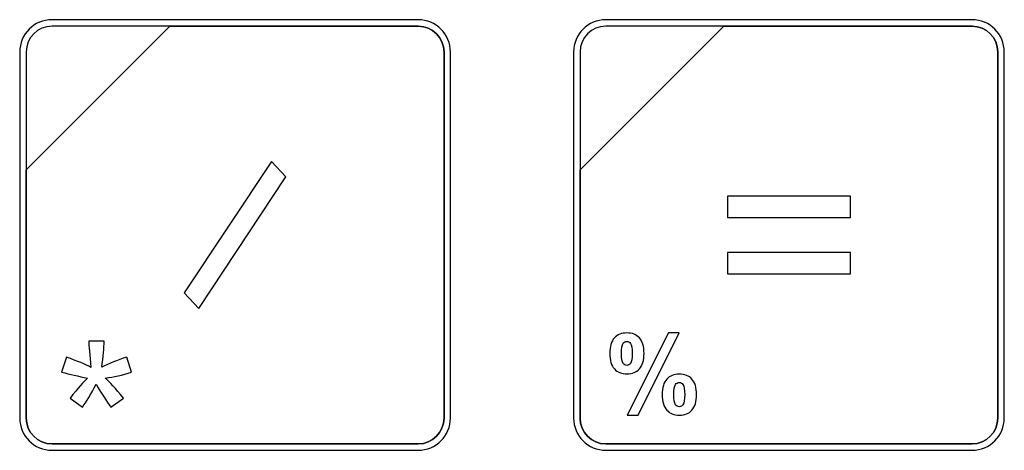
# Model space of a CAD drawing. Header units: millimetres. Extents: x 7205 to 9529, y -660 to 140.
# Tile 108 of 193: x 7604 to 7636, y -166 to -152. Entities that reach past the tile are written whole.
import ezdxf

# ---------------------------------------------------------------- set-up
doc = ezdxf.new("R2010")
doc.units = ezdxf.units.MM
doc.header["$LTSCALE"] = 3

msp = doc.modelspace()

# ---------------------------------------------------------------- linework, layer by layer
at = {"linetype": 'Continuous', "lineweight": 30}
for points, knots in [([(7605.337, -151.663), (7605.337, -151.663), (7617.237, -151.663), (7617.237, -151.663), (7617.237, -151.663), (7617.814, -151.663), (7618.287, -152.135), (7618.287, -152.713), (7618.287, -152.713), (7618.287, -152.713), (7618.287, -164.613), (7618.287, -164.613), (7618.287, -164.613), (7618.287, -165.19), (7617.814, -165.663), (7617.237, -165.663), (7617.237, -165.663), (7617.237, -165.663), (7605.337, -165.663), (7605.337, -165.663), (7605.337, -165.663), (7604.759, -165.663), (7604.287, -165.19), (7604.287, -164.613), (7604.287, -164.613), (7604.287, -164.613), (7604.287, -152.713), (7604.287, -152.713), (7604.287, -152.713), (7604.287, -152.135), (7604.759, -151.663), (7605.337, -151.663)], [0, 0, 0, 0, 0.111111, 0.111111, 0.111111, 0.111111, 0.222222, 0.222222, 0.222222, 0.222222, 0.333333, 0.333333, 0.333333, 0.333333, 0.444444, 0.444444, 0.444444, 0.444444, 0.555556, 0.555556, 0.555556, 0.555556, 0.666667, 0.666667, 0.666667, 0.666667, 0.777778, 0.777778, 0.777778, 0.777778, 1, 1, 1, 1]), ([(7605.337, -151.663), (7605.337, -151.663), (7617.237, -151.663), (7617.237, -151.663), (7617.237, -151.663), (7617.814, -151.663), (7618.287, -152.135), (7618.287, -152.713), (7618.287, -152.713), (7618.287, -152.713), (7618.287, -164.613), (7618.287, -164.613), (7618.287, -164.613), (7618.287, -165.19), (7617.814, -165.663), (7617.237, -165.663), (7617.237, -165.663), (7617.237, -165.663), (7605.337, -165.663), (7605.337, -165.663), (7605.337, -165.663), (7604.759, -165.663), (7604.287, -165.19), (7604.287, -164.613), (7604.287, -164.613), (7604.287, -164.613), (7604.287, -152.713), (7604.287, -152.713), (7604.287, -152.713), (7604.287, -152.135), (7604.759, -151.663), (7605.337, -151.663)], [0, 0, 0, 0, 0.111111, 0.111111, 0.111111, 0.111111, 0.222222, 0.222222, 0.222222, 0.222222, 0.333333, 0.333333, 0.333333, 0.333333, 0.444444, 0.444444, 0.444444, 0.444444, 0.555556, 0.555556, 0.555556, 0.555556, 0.666667, 0.666667, 0.666667, 0.666667, 0.777778, 0.777778, 0.777778, 0.777778, 1, 1, 1, 1]), ([(7605.337, -151.663), (7605.337, -151.663), (7617.237, -151.663), (7617.237, -151.663), (7617.237, -151.663), (7617.814, -151.663), (7618.287, -152.135), (7618.287, -152.713), (7618.287, -152.713), (7618.287, -152.713), (7618.287, -164.613), (7618.287, -164.613), (7618.287, -164.613), (7618.287, -165.19), (7617.814, -165.663), (7617.237, -165.663), (7617.237, -165.663), (7617.237, -165.663), (7605.337, -165.663), (7605.337, -165.663), (7605.337, -165.663), (7604.759, -165.663), (7604.287, -165.19), (7604.287, -164.613), (7604.287, -164.613), (7604.287, -164.613), (7604.287, -152.713), (7604.287, -152.713), (7604.287, -152.713), (7604.287, -152.135), (7604.759, -151.663), (7605.337, -151.663)], [0, 0, 0, 0, 0.111111, 0.111111, 0.111111, 0.111111, 0.222222, 0.222222, 0.222222, 0.222222, 0.333333, 0.333333, 0.333333, 0.333333, 0.444444, 0.444444, 0.444444, 0.444444, 0.555556, 0.555556, 0.555556, 0.555556, 0.666667, 0.666667, 0.666667, 0.666667, 0.777778, 0.777778, 0.777778, 0.777778, 1, 1, 1, 1]), ([(7623.337, -151.663), (7623.337, -151.663), (7635.237, -151.663), (7635.237, -151.663), (7635.237, -151.663), (7635.814, -151.663), (7636.287, -152.135), (7636.287, -152.713), (7636.287, -152.713), (7636.287, -152.713), (7636.287, -164.613), (7636.287, -164.613), (7636.287, -164.613), (7636.287, -165.19), (7635.814, -165.663), (7635.237, -165.663), (7635.237, -165.663), (7635.237, -165.663), (7623.337, -165.663), (7623.337, -165.663), (7623.337, -165.663), (7622.759, -165.663), (7622.287, -165.19), (7622.287, -164.613), (7622.287, -164.613), (7622.287, -164.613), (7622.287, -152.713), (7622.287, -152.713), (7622.287, -152.713), (7622.287, -152.135), (7622.759, -151.663), (7623.337, -151.663)], [0, 0, 0, 0, 0.111111, 0.111111, 0.111111, 0.111111, 0.222222, 0.222222, 0.222222, 0.222222, 0.333333, 0.333333, 0.333333, 0.333333, 0.444444, 0.444444, 0.444444, 0.444444, 0.555556, 0.555556, 0.555556, 0.555556, 0.666667, 0.666667, 0.666667, 0.666667, 0.777778, 0.777778, 0.777778, 0.777778, 1, 1, 1, 1]), ([(7623.337, -151.663), (7623.337, -151.663), (7635.237, -151.663), (7635.237, -151.663), (7635.237, -151.663), (7635.814, -151.663), (7636.287, -152.135), (7636.287, -152.713), (7636.287, -152.713), (7636.287, -152.713), (7636.287, -164.613), (7636.287, -164.613), (7636.287, -164.613), (7636.287, -165.19), (7635.814, -165.663), (7635.237, -165.663), (7635.237, -165.663), (7635.237, -165.663), (7623.337, -165.663), (7623.337, -165.663), (7623.337, -165.663), (7622.759, -165.663), (7622.287, -165.19), (7622.287, -164.613), (7622.287, -164.613), (7622.287, -164.613), (7622.287, -152.713), (7622.287, -152.713), (7622.287, -152.713), (7622.287, -152.135), (7622.759, -151.663), (7623.337, -151.663)], [0, 0, 0, 0, 0.111111, 0.111111, 0.111111, 0.111111, 0.222222, 0.222222, 0.222222, 0.222222, 0.333333, 0.333333, 0.333333, 0.333333, 0.444444, 0.444444, 0.444444, 0.444444, 0.555556, 0.555556, 0.555556, 0.555556, 0.666667, 0.666667, 0.666667, 0.666667, 0.777778, 0.777778, 0.777778, 0.777778, 1, 1, 1, 1]), ([(7623.337, -151.663), (7623.337, -151.663), (7635.237, -151.663), (7635.237, -151.663), (7635.237, -151.663), (7635.814, -151.663), (7636.287, -152.135), (7636.287, -152.713), (7636.287, -152.713), (7636.287, -152.713), (7636.287, -164.613), (7636.287, -164.613), (7636.287, -164.613), (7636.287, -165.19), (7635.814, -165.663), (7635.237, -165.663), (7635.237, -165.663), (7635.237, -165.663), (7623.337, -165.663), (7623.337, -165.663), (7623.337, -165.663), (7622.759, -165.663), (7622.287, -165.19), (7622.287, -164.613), (7622.287, -164.613), (7622.287, -164.613), (7622.287, -152.713), (7622.287, -152.713), (7622.287, -152.713), (7622.287, -152.135), (7622.759, -151.663), (7623.337, -151.663)], [0, 0, 0, 0, 0.111111, 0.111111, 0.111111, 0.111111, 0.222222, 0.222222, 0.222222, 0.222222, 0.333333, 0.333333, 0.333333, 0.333333, 0.444444, 0.444444, 0.444444, 0.444444, 0.555556, 0.555556, 0.555556, 0.555556, 0.666667, 0.666667, 0.666667, 0.666667, 0.777778, 0.777778, 0.777778, 0.777778, 1, 1, 1, 1]), ([(7605.337, -151.873), (7605.337, -151.873), (7609.168, -151.873), (7609.168, -151.873), (7609.168, -151.873), (7609.168, -151.873), (7604.497, -156.543), (7604.497, -156.543), (7604.497, -156.543), (7604.497, -156.543), (7604.497, -152.713), (7604.497, -152.713), (7604.497, -152.713), (7604.497, -152.251), (7604.875, -151.873), (7605.337, -151.873)], [0, 0, 0, 0, 0.2, 0.2, 0.2, 0.2, 0.4, 0.4, 0.4, 0.4, 0.6, 0.6, 0.6, 0.6, 1, 1, 1, 1]), ([(7609.168, -151.873), (7609.168, -151.873), (7609.18, -151.873), (7609.18, -151.873), (7609.18, -151.873), (7609.18, -151.873), (7617.237, -151.873), (7617.237, -151.873), (7617.237, -151.873), (7617.699, -151.873), (7618.077, -152.251), (7618.077, -152.713), (7618.077, -152.713), (7618.077, -152.713), (7618.077, -164.613), (7618.077, -164.613), (7618.077, -164.613), (7618.077, -165.075), (7617.699, -165.453), (7617.237, -165.453), (7617.237, -165.453), (7617.237, -165.453), (7605.337, -165.453), (7605.337, -165.453), (7605.337, -165.453), (7604.875, -165.453), (7604.497, -165.075), (7604.497, -164.613), (7604.497, -164.613), (7604.497, -164.613), (7604.497, -156.633), (7604.497, -156.633), (7604.497, -156.633), (7604.497, -156.633), (7604.497, -156.543), (7604.497, -156.543), (7604.497, -156.543), (7604.497, -156.543), (7609.168, -151.873), (7609.168, -151.873)], [0, 0, 0, 0, 0.090909, 0.090909, 0.090909, 0.090909, 0.181818, 0.181818, 0.181818, 0.181818, 0.272727, 0.272727, 0.272727, 0.272727, 0.363636, 0.363636, 0.363636, 0.363636, 0.454545, 0.454545, 0.454545, 0.454545, 0.545455, 0.545455, 0.545455, 0.545455, 0.636364, 0.636364, 0.636364, 0.636364, 0.727273, 0.727273, 0.727273, 0.727273, 0.818182, 0.818182, 0.818182, 0.818182, 1, 1, 1, 1]), ([(7618.077, -164.613), (7618.077, -164.613), (7618.077, -152.713), (7618.077, -152.713), (7618.077, -152.713), (7618.077, -152.251), (7617.699, -151.873), (7617.237, -151.873), (7617.237, -151.873), (7617.237, -151.873), (7609.18, -151.873), (7609.18, -151.873), (7609.18, -151.873), (7609.18, -151.873), (7609.168, -151.873), (7609.168, -151.873), (7609.168, -151.873), (7609.168, -151.873), (7604.497, -156.543), (7604.497, -156.543), (7604.497, -156.543), (7604.497, -156.543), (7604.497, -156.633), (7604.497, -156.633), (7604.497, -156.633), (7604.497, -156.633), (7604.497, -164.613), (7604.497, -164.613), (7604.497, -164.613), (7604.497, -165.075), (7604.875, -165.453), (7605.337, -165.453), (7605.337, -165.453), (7605.337, -165.453), (7617.237, -165.453), (7617.237, -165.453), (7617.237, -165.453), (7617.699, -165.453), (7618.077, -165.075), (7618.077, -164.613)], [0, 0, 0, 0, 0.090909, 0.090909, 0.090909, 0.090909, 0.181818, 0.181818, 0.181818, 0.181818, 0.272727, 0.272727, 0.272727, 0.272727, 0.363636, 0.363636, 0.363636, 0.363636, 0.454545, 0.454545, 0.454545, 0.454545, 0.545455, 0.545455, 0.545455, 0.545455, 0.636364, 0.636364, 0.636364, 0.636364, 0.727273, 0.727273, 0.727273, 0.727273, 0.818182, 0.818182, 0.818182, 0.818182, 1, 1, 1, 1]), ([(7605.337, -151.873), (7605.337, -151.873), (7609.168, -151.873), (7609.168, -151.873), (7609.168, -151.873), (7609.168, -151.873), (7604.497, -156.543), (7604.497, -156.543), (7604.497, -156.543), (7604.497, -156.543), (7604.497, -152.713), (7604.497, -152.713), (7604.497, -152.713), (7604.497, -152.251), (7604.875, -151.873), (7605.337, -151.873)], [0, 0, 0, 0, 0.2, 0.2, 0.2, 0.2, 0.4, 0.4, 0.4, 0.4, 0.6, 0.6, 0.6, 0.6, 1, 1, 1, 1]), ([(7609.168, -151.873), (7609.168, -151.873), (7609.18, -151.873), (7609.18, -151.873), (7609.18, -151.873), (7609.18, -151.873), (7617.237, -151.873), (7617.237, -151.873), (7617.237, -151.873), (7617.699, -151.873), (7618.077, -152.251), (7618.077, -152.713), (7618.077, -152.713), (7618.077, -152.713), (7618.077, -164.613), (7618.077, -164.613), (7618.077, -164.613), (7618.077, -165.075), (7617.699, -165.453), (7617.237, -165.453), (7617.237, -165.453), (7617.237, -165.453), (7605.337, -165.453), (7605.337, -165.453), (7605.337, -165.453), (7604.875, -165.453), (7604.497, -165.075), (7604.497, -164.613), (7604.497, -164.613), (7604.497, -164.613), (7604.497, -156.633), (7604.497, -156.633), (7604.497, -156.633), (7604.497, -156.633), (7604.497, -156.543), (7604.497, -156.543), (7604.497, -156.543), (7604.497, -156.543), (7609.168, -151.873), (7609.168, -151.873)], [0, 0, 0, 0, 0.090909, 0.090909, 0.090909, 0.090909, 0.181818, 0.181818, 0.181818, 0.181818, 0.272727, 0.272727, 0.272727, 0.272727, 0.363636, 0.363636, 0.363636, 0.363636, 0.454545, 0.454545, 0.454545, 0.454545, 0.545455, 0.545455, 0.545455, 0.545455, 0.636364, 0.636364, 0.636364, 0.636364, 0.727273, 0.727273, 0.727273, 0.727273, 0.818182, 0.818182, 0.818182, 0.818182, 1, 1, 1, 1]), ([(7618.077, -164.613), (7618.077, -164.613), (7618.077, -152.713), (7618.077, -152.713), (7618.077, -152.713), (7618.077, -152.251), (7617.699, -151.873), (7617.237, -151.873), (7617.237, -151.873), (7617.237, -151.873), (7609.18, -151.873), (7609.18, -151.873), (7609.18, -151.873), (7609.18, -151.873), (7609.168, -151.873), (7609.168, -151.873), (7609.168, -151.873), (7609.168, -151.873), (7604.497, -156.543), (7604.497, -156.543), (7604.497, -156.543), (7604.497, -156.543), (7604.497, -156.633), (7604.497, -156.633), (7604.497, -156.633), (7604.497, -156.633), (7604.497, -164.613), (7604.497, -164.613), (7604.497, -164.613), (7604.497, -165.075), (7604.875, -165.453), (7605.337, -165.453), (7605.337, -165.453), (7605.337, -165.453), (7617.237, -165.453), (7617.237, -165.453), (7617.237, -165.453), (7617.699, -165.453), (7618.077, -165.075), (7618.077, -164.613)], [0, 0, 0, 0, 0.090909, 0.090909, 0.090909, 0.090909, 0.181818, 0.181818, 0.181818, 0.181818, 0.272727, 0.272727, 0.272727, 0.272727, 0.363636, 0.363636, 0.363636, 0.363636, 0.454545, 0.454545, 0.454545, 0.454545, 0.545455, 0.545455, 0.545455, 0.545455, 0.636364, 0.636364, 0.636364, 0.636364, 0.727273, 0.727273, 0.727273, 0.727273, 0.818182, 0.818182, 0.818182, 0.818182, 1, 1, 1, 1]), ([(7605.337, -151.873), (7605.337, -151.873), (7609.168, -151.873), (7609.168, -151.873), (7609.168, -151.873), (7609.168, -151.873), (7604.497, -156.543), (7604.497, -156.543), (7604.497, -156.543), (7604.497, -156.543), (7604.497, -152.713), (7604.497, -152.713), (7604.497, -152.713), (7604.497, -152.251), (7604.875, -151.873), (7605.337, -151.873)], [0, 0, 0, 0, 0.2, 0.2, 0.2, 0.2, 0.4, 0.4, 0.4, 0.4, 0.6, 0.6, 0.6, 0.6, 1, 1, 1, 1]), ([(7609.168, -151.873), (7609.168, -151.873), (7609.18, -151.873), (7609.18, -151.873), (7609.18, -151.873), (7609.18, -151.873), (7617.237, -151.873), (7617.237, -151.873), (7617.237, -151.873), (7617.699, -151.873), (7618.077, -152.251), (7618.077, -152.713), (7618.077, -152.713), (7618.077, -152.713), (7618.077, -164.613), (7618.077, -164.613), (7618.077, -164.613), (7618.077, -165.075), (7617.699, -165.453), (7617.237, -165.453), (7617.237, -165.453), (7617.237, -165.453), (7605.337, -165.453), (7605.337, -165.453), (7605.337, -165.453), (7604.875, -165.453), (7604.497, -165.075), (7604.497, -164.613), (7604.497, -164.613), (7604.497, -164.613), (7604.497, -156.633), (7604.497, -156.633), (7604.497, -156.633), (7604.497, -156.633), (7604.497, -156.543), (7604.497, -156.543), (7604.497, -156.543), (7604.497, -156.543), (7609.168, -151.873), (7609.168, -151.873)], [0, 0, 0, 0, 0.090909, 0.090909, 0.090909, 0.090909, 0.181818, 0.181818, 0.181818, 0.181818, 0.272727, 0.272727, 0.272727, 0.272727, 0.363636, 0.363636, 0.363636, 0.363636, 0.454545, 0.454545, 0.454545, 0.454545, 0.545455, 0.545455, 0.545455, 0.545455, 0.636364, 0.636364, 0.636364, 0.636364, 0.727273, 0.727273, 0.727273, 0.727273, 0.818182, 0.818182, 0.818182, 0.818182, 1, 1, 1, 1]), ([(7618.077, -164.613), (7618.077, -164.613), (7618.077, -152.713), (7618.077, -152.713), (7618.077, -152.713), (7618.077, -152.251), (7617.699, -151.873), (7617.237, -151.873), (7617.237, -151.873), (7617.237, -151.873), (7609.18, -151.873), (7609.18, -151.873), (7609.18, -151.873), (7609.18, -151.873), (7609.168, -151.873), (7609.168, -151.873), (7609.168, -151.873), (7609.168, -151.873), (7604.497, -156.543), (7604.497, -156.543), (7604.497, -156.543), (7604.497, -156.543), (7604.497, -156.633), (7604.497, -156.633), (7604.497, -156.633), (7604.497, -156.633), (7604.497, -164.613), (7604.497, -164.613), (7604.497, -164.613), (7604.497, -165.075), (7604.875, -165.453), (7605.337, -165.453), (7605.337, -165.453), (7605.337, -165.453), (7617.237, -165.453), (7617.237, -165.453), (7617.237, -165.453), (7617.699, -165.453), (7618.077, -165.075), (7618.077, -164.613)], [0, 0, 0, 0, 0.090909, 0.090909, 0.090909, 0.090909, 0.181818, 0.181818, 0.181818, 0.181818, 0.272727, 0.272727, 0.272727, 0.272727, 0.363636, 0.363636, 0.363636, 0.363636, 0.454545, 0.454545, 0.454545, 0.454545, 0.545455, 0.545455, 0.545455, 0.545455, 0.636364, 0.636364, 0.636364, 0.636364, 0.727273, 0.727273, 0.727273, 0.727273, 0.818182, 0.818182, 0.818182, 0.818182, 1, 1, 1, 1]), ([(7623.337, -151.873), (7623.337, -151.873), (7627.168, -151.873), (7627.168, -151.873), (7627.168, -151.873), (7627.168, -151.873), (7622.497, -156.543), (7622.497, -156.543), (7622.497, -156.543), (7622.497, -156.543), (7622.497, -152.713), (7622.497, -152.713), (7622.497, -152.713), (7622.497, -152.251), (7622.875, -151.873), (7623.337, -151.873)], [0, 0, 0, 0, 0.2, 0.2, 0.2, 0.2, 0.4, 0.4, 0.4, 0.4, 0.6, 0.6, 0.6, 0.6, 1, 1, 1, 1]), ([(7627.168, -151.873), (7627.168, -151.873), (7627.18, -151.873), (7627.18, -151.873), (7627.18, -151.873), (7627.18, -151.873), (7635.237, -151.873), (7635.237, -151.873), (7635.237, -151.873), (7635.699, -151.873), (7636.077, -152.251), (7636.077, -152.713), (7636.077, -152.713), (7636.077, -152.713), (7636.077, -164.613), (7636.077, -164.613), (7636.077, -164.613), (7636.077, -165.075), (7635.699, -165.453), (7635.237, -165.453), (7635.237, -165.453), (7635.237, -165.453), (7623.337, -165.453), (7623.337, -165.453), (7623.337, -165.453), (7622.875, -165.453), (7622.497, -165.075), (7622.497, -164.613), (7622.497, -164.613), (7622.497, -164.613), (7622.497, -156.633), (7622.497, -156.633), (7622.497, -156.633), (7622.497, -156.633), (7622.497, -156.543), (7622.497, -156.543), (7622.497, -156.543), (7622.497, -156.543), (7627.168, -151.873), (7627.168, -151.873)], [0, 0, 0, 0, 0.090909, 0.090909, 0.090909, 0.090909, 0.181818, 0.181818, 0.181818, 0.181818, 0.272727, 0.272727, 0.272727, 0.272727, 0.363636, 0.363636, 0.363636, 0.363636, 0.454545, 0.454545, 0.454545, 0.454545, 0.545455, 0.545455, 0.545455, 0.545455, 0.636364, 0.636364, 0.636364, 0.636364, 0.727273, 0.727273, 0.727273, 0.727273, 0.818182, 0.818182, 0.818182, 0.818182, 1, 1, 1, 1]), ([(7636.077, -164.613), (7636.077, -164.613), (7636.077, -152.713), (7636.077, -152.713), (7636.077, -152.713), (7636.077, -152.251), (7635.699, -151.873), (7635.237, -151.873), (7635.237, -151.873), (7635.237, -151.873), (7627.18, -151.873), (7627.18, -151.873), (7627.18, -151.873), (7627.18, -151.873), (7627.168, -151.873), (7627.168, -151.873), (7627.168, -151.873), (7627.168, -151.873), (7622.497, -156.543), (7622.497, -156.543), (7622.497, -156.543), (7622.497, -156.543), (7622.497, -156.633), (7622.497, -156.633), (7622.497, -156.633), (7622.497, -156.633), (7622.497, -164.613), (7622.497, -164.613), (7622.497, -164.613), (7622.497, -165.075), (7622.875, -165.453), (7623.337, -165.453), (7623.337, -165.453), (7623.337, -165.453), (7635.237, -165.453), (7635.237, -165.453), (7635.237, -165.453), (7635.699, -165.453), (7636.077, -165.075), (7636.077, -164.613)], [0, 0, 0, 0, 0.090909, 0.090909, 0.090909, 0.090909, 0.181818, 0.181818, 0.181818, 0.181818, 0.272727, 0.272727, 0.272727, 0.272727, 0.363636, 0.363636, 0.363636, 0.363636, 0.454545, 0.454545, 0.454545, 0.454545, 0.545455, 0.545455, 0.545455, 0.545455, 0.636364, 0.636364, 0.636364, 0.636364, 0.727273, 0.727273, 0.727273, 0.727273, 0.818182, 0.818182, 0.818182, 0.818182, 1, 1, 1, 1]), ([(7623.337, -151.873), (7623.337, -151.873), (7627.168, -151.873), (7627.168, -151.873), (7627.168, -151.873), (7627.168, -151.873), (7622.497, -156.543), (7622.497, -156.543), (7622.497, -156.543), (7622.497, -156.543), (7622.497, -152.713), (7622.497, -152.713), (7622.497, -152.713), (7622.497, -152.251), (7622.875, -151.873), (7623.337, -151.873)], [0, 0, 0, 0, 0.2, 0.2, 0.2, 0.2, 0.4, 0.4, 0.4, 0.4, 0.6, 0.6, 0.6, 0.6, 1, 1, 1, 1]), ([(7627.168, -151.873), (7627.168, -151.873), (7627.18, -151.873), (7627.18, -151.873), (7627.18, -151.873), (7627.18, -151.873), (7635.237, -151.873), (7635.237, -151.873), (7635.237, -151.873), (7635.699, -151.873), (7636.077, -152.251), (7636.077, -152.713), (7636.077, -152.713), (7636.077, -152.713), (7636.077, -164.613), (7636.077, -164.613), (7636.077, -164.613), (7636.077, -165.075), (7635.699, -165.453), (7635.237, -165.453), (7635.237, -165.453), (7635.237, -165.453), (7623.337, -165.453), (7623.337, -165.453), (7623.337, -165.453), (7622.875, -165.453), (7622.497, -165.075), (7622.497, -164.613), (7622.497, -164.613), (7622.497, -164.613), (7622.497, -156.633), (7622.497, -156.633), (7622.497, -156.633), (7622.497, -156.633), (7622.497, -156.543), (7622.497, -156.543), (7622.497, -156.543), (7622.497, -156.543), (7627.168, -151.873), (7627.168, -151.873)], [0, 0, 0, 0, 0.090909, 0.090909, 0.090909, 0.090909, 0.181818, 0.181818, 0.181818, 0.181818, 0.272727, 0.272727, 0.272727, 0.272727, 0.363636, 0.363636, 0.363636, 0.363636, 0.454545, 0.454545, 0.454545, 0.454545, 0.545455, 0.545455, 0.545455, 0.545455, 0.636364, 0.636364, 0.636364, 0.636364, 0.727273, 0.727273, 0.727273, 0.727273, 0.818182, 0.818182, 0.818182, 0.818182, 1, 1, 1, 1]), ([(7636.077, -164.613), (7636.077, -164.613), (7636.077, -152.713), (7636.077, -152.713), (7636.077, -152.713), (7636.077, -152.251), (7635.699, -151.873), (7635.237, -151.873), (7635.237, -151.873), (7635.237, -151.873), (7627.18, -151.873), (7627.18, -151.873), (7627.18, -151.873), (7627.18, -151.873), (7627.168, -151.873), (7627.168, -151.873), (7627.168, -151.873), (7627.168, -151.873), (7622.497, -156.543), (7622.497, -156.543), (7622.497, -156.543), (7622.497, -156.543), (7622.497, -156.633), (7622.497, -156.633), (7622.497, -156.633), (7622.497, -156.633), (7622.497, -164.613), (7622.497, -164.613), (7622.497, -164.613), (7622.497, -165.075), (7622.875, -165.453), (7623.337, -165.453), (7623.337, -165.453), (7623.337, -165.453), (7635.237, -165.453), (7635.237, -165.453), (7635.237, -165.453), (7635.699, -165.453), (7636.077, -165.075), (7636.077, -164.613)], [0, 0, 0, 0, 0.090909, 0.090909, 0.090909, 0.090909, 0.181818, 0.181818, 0.181818, 0.181818, 0.272727, 0.272727, 0.272727, 0.272727, 0.363636, 0.363636, 0.363636, 0.363636, 0.454545, 0.454545, 0.454545, 0.454545, 0.545455, 0.545455, 0.545455, 0.545455, 0.636364, 0.636364, 0.636364, 0.636364, 0.727273, 0.727273, 0.727273, 0.727273, 0.818182, 0.818182, 0.818182, 0.818182, 1, 1, 1, 1]), ([(7623.337, -151.873), (7623.337, -151.873), (7627.168, -151.873), (7627.168, -151.873), (7627.168, -151.873), (7627.168, -151.873), (7622.497, -156.543), (7622.497, -156.543), (7622.497, -156.543), (7622.497, -156.543), (7622.497, -152.713), (7622.497, -152.713), (7622.497, -152.713), (7622.497, -152.251), (7622.875, -151.873), (7623.337, -151.873)], [0, 0, 0, 0, 0.2, 0.2, 0.2, 0.2, 0.4, 0.4, 0.4, 0.4, 0.6, 0.6, 0.6, 0.6, 1, 1, 1, 1]), ([(7627.168, -151.873), (7627.168, -151.873), (7627.18, -151.873), (7627.18, -151.873), (7627.18, -151.873), (7627.18, -151.873), (7635.237, -151.873), (7635.237, -151.873), (7635.237, -151.873), (7635.699, -151.873), (7636.077, -152.251), (7636.077, -152.713), (7636.077, -152.713), (7636.077, -152.713), (7636.077, -164.613), (7636.077, -164.613), (7636.077, -164.613), (7636.077, -165.075), (7635.699, -165.453), (7635.237, -165.453), (7635.237, -165.453), (7635.237, -165.453), (7623.337, -165.453), (7623.337, -165.453), (7623.337, -165.453), (7622.875, -165.453), (7622.497, -165.075), (7622.497, -164.613), (7622.497, -164.613), (7622.497, -164.613), (7622.497, -156.633), (7622.497, -156.633), (7622.497, -156.633), (7622.497, -156.633), (7622.497, -156.543), (7622.497, -156.543), (7622.497, -156.543), (7622.497, -156.543), (7627.168, -151.873), (7627.168, -151.873)], [0, 0, 0, 0, 0.090909, 0.090909, 0.090909, 0.090909, 0.181818, 0.181818, 0.181818, 0.181818, 0.272727, 0.272727, 0.272727, 0.272727, 0.363636, 0.363636, 0.363636, 0.363636, 0.454545, 0.454545, 0.454545, 0.454545, 0.545455, 0.545455, 0.545455, 0.545455, 0.636364, 0.636364, 0.636364, 0.636364, 0.727273, 0.727273, 0.727273, 0.727273, 0.818182, 0.818182, 0.818182, 0.818182, 1, 1, 1, 1]), ([(7636.077, -164.613), (7636.077, -164.613), (7636.077, -152.713), (7636.077, -152.713), (7636.077, -152.713), (7636.077, -152.251), (7635.699, -151.873), (7635.237, -151.873), (7635.237, -151.873), (7635.237, -151.873), (7627.18, -151.873), (7627.18, -151.873), (7627.18, -151.873), (7627.18, -151.873), (7627.168, -151.873), (7627.168, -151.873), (7627.168, -151.873), (7627.168, -151.873), (7622.497, -156.543), (7622.497, -156.543), (7622.497, -156.543), (7622.497, -156.543), (7622.497, -156.633), (7622.497, -156.633), (7622.497, -156.633), (7622.497, -156.633), (7622.497, -164.613), (7622.497, -164.613), (7622.497, -164.613), (7622.497, -165.075), (7622.875, -165.453), (7623.337, -165.453), (7623.337, -165.453), (7623.337, -165.453), (7635.237, -165.453), (7635.237, -165.453), (7635.237, -165.453), (7635.699, -165.453), (7636.077, -165.075), (7636.077, -164.613)], [0, 0, 0, 0, 0.090909, 0.090909, 0.090909, 0.090909, 0.181818, 0.181818, 0.181818, 0.181818, 0.272727, 0.272727, 0.272727, 0.272727, 0.363636, 0.363636, 0.363636, 0.363636, 0.454545, 0.454545, 0.454545, 0.454545, 0.545455, 0.545455, 0.545455, 0.545455, 0.636364, 0.636364, 0.636364, 0.636364, 0.727273, 0.727273, 0.727273, 0.727273, 0.818182, 0.818182, 0.818182, 0.818182, 1, 1, 1, 1]), ([(7612.474, -156.269), (7612.474, -156.269), (7612.941, -156.768), (7612.941, -156.768), (7612.941, -156.768), (7612.941, -156.768), (7610.107, -161.056), (7610.107, -161.056), (7610.107, -161.056), (7610.107, -161.056), (7609.633, -160.548), (7609.633, -160.548), (7609.633, -160.548), (7609.633, -160.548), (7612.474, -156.269), (7612.474, -156.269)], [0, 0, 0, 0, 0.2, 0.2, 0.2, 0.2, 0.4, 0.4, 0.4, 0.4, 0.6, 0.6, 0.6, 0.6, 1, 1, 1, 1]), ([(7631.285, -158.091), (7631.285, -158.091), (7627.289, -158.091), (7627.289, -158.091), (7627.289, -158.091), (7627.289, -158.091), (7627.289, -157.397), (7627.289, -157.397), (7627.289, -157.397), (7627.289, -157.397), (7631.285, -157.397), (7631.285, -157.397), (7631.285, -157.397), (7631.285, -157.397), (7631.285, -158.091), (7631.285, -158.091)], [0, 0, 0, 0, 0.2, 0.2, 0.2, 0.2, 0.4, 0.4, 0.4, 0.4, 0.6, 0.6, 0.6, 0.6, 1, 1, 1, 1]), ([(7631.285, -159.928), (7631.285, -159.928), (7627.289, -159.928), (7627.289, -159.928), (7627.289, -159.928), (7627.289, -159.928), (7627.289, -159.234), (7627.289, -159.234), (7627.289, -159.234), (7627.289, -159.234), (7631.285, -159.234), (7631.285, -159.234), (7631.285, -159.234), (7631.285, -159.234), (7631.285, -159.928), (7631.285, -159.928)], [0, 0, 0, 0, 0.2, 0.2, 0.2, 0.2, 0.4, 0.4, 0.4, 0.4, 0.6, 0.6, 0.6, 0.6, 1, 1, 1, 1]), ([(7623.464, -162.512), (7623.464, -162.286), (7623.514, -162.119), (7623.614, -162.011), (7623.614, -162.011), (7623.713, -161.902), (7623.848, -161.847), (7624.018, -161.847), (7624.018, -161.847), (7624.193, -161.847), (7624.331, -161.901), (7624.43, -162.009), (7624.43, -162.009), (7624.53, -162.118), (7624.579, -162.285), (7624.579, -162.512), (7624.579, -162.512), (7624.579, -162.738), (7624.53, -162.905), (7624.43, -163.014), (7624.43, -163.014), (7624.331, -163.122), (7624.196, -163.177), (7624.026, -163.177), (7624.026, -163.177), (7623.85, -163.177), (7623.713, -163.123), (7623.614, -163.015), (7623.614, -163.015), (7623.514, -162.907), (7623.464, -162.739), (7623.464, -162.512)], [0, 0, 0, 0, 0.111111, 0.111111, 0.111111, 0.111111, 0.222222, 0.222222, 0.222222, 0.222222, 0.333333, 0.333333, 0.333333, 0.333333, 0.444444, 0.444444, 0.444444, 0.444444, 0.555556, 0.555556, 0.555556, 0.555556, 0.666667, 0.666667, 0.666667, 0.666667, 0.777778, 0.777778, 0.777778, 0.777778, 1, 1, 1, 1]), ([(7624.387, -164.518), (7624.387, -164.518), (7624.029, -164.518), (7624.029, -164.518), (7624.029, -164.518), (7624.029, -164.518), (7625.374, -161.847), (7625.374, -161.847), (7625.374, -161.847), (7625.374, -161.847), (7625.724, -161.847), (7625.724, -161.847), (7625.724, -161.847), (7625.724, -161.847), (7624.387, -164.518), (7624.387, -164.518)], [0, 0, 0, 0, 0.2, 0.2, 0.2, 0.2, 0.4, 0.4, 0.4, 0.4, 0.6, 0.6, 0.6, 0.6, 1, 1, 1, 1]), ([(7605.65, -163.12), (7605.65, -163.12), (7605.808, -162.634), (7605.808, -162.634), (7605.808, -162.634), (7606.172, -162.762), (7606.436, -162.872), (7606.602, -162.966), (7606.602, -162.966), (7606.558, -162.552), (7606.534, -162.267), (7606.532, -162.111), (7606.532, -162.111), (7606.532, -162.111), (7607.033, -162.111), (7607.033, -162.111), (7607.033, -162.111), (7607.026, -162.338), (7607, -162.622), (7606.953, -162.963), (7606.953, -162.963), (7607.189, -162.844), (7607.46, -162.734), (7607.765, -162.634), (7607.765, -162.634), (7607.765, -162.634), (7607.922, -163.12), (7607.922, -163.12), (7607.922, -163.12), (7607.632, -163.217), (7607.347, -163.282), (7607.067, -163.313), (7607.067, -163.313), (7607.207, -163.434), (7607.403, -163.652), (7607.657, -163.964), (7607.657, -163.964), (7607.657, -163.964), (7607.246, -164.256), (7607.246, -164.256), (7607.246, -164.256), (7607.113, -164.075), (7606.955, -163.828), (7606.774, -163.517), (7606.774, -163.517), (7606.604, -163.84), (7606.455, -164.087), (7606.326, -164.256), (7606.326, -164.256), (7606.326, -164.256), (7605.922, -163.964), (7605.922, -163.964), (7605.922, -163.964), (7606.186, -163.635), (7606.377, -163.419), (7606.491, -163.313), (7606.491, -163.313), (7606.196, -163.256), (7605.916, -163.191), (7605.65, -163.12)], [0, 0, 0, 0, 0.0625, 0.0625, 0.0625, 0.0625, 0.125, 0.125, 0.125, 0.125, 0.1875, 0.1875, 0.1875, 0.1875, 0.25, 0.25, 0.25, 0.25, 0.3125, 0.3125, 0.3125, 0.3125, 0.375, 0.375, 0.375, 0.375, 0.4375, 0.4375, 0.4375, 0.4375, 0.5, 0.5, 0.5, 0.5, 0.5625, 0.5625, 0.5625, 0.5625, 0.625, 0.625, 0.625, 0.625, 0.6875, 0.6875, 0.6875, 0.6875, 0.75, 0.75, 0.75, 0.75, 0.8125, 0.8125, 0.8125, 0.8125, 0.875, 0.875, 0.875, 0.875, 1, 1, 1, 1]), ([(7623.842, -162.512), (7623.842, -162.675), (7623.861, -162.784), (7623.899, -162.84), (7623.899, -162.84), (7623.928, -162.881), (7623.968, -162.902), (7624.018, -162.902), (7624.018, -162.902), (7624.07, -162.902), (7624.111, -162.881), (7624.139, -162.84), (7624.139, -162.84), (7624.176, -162.784), (7624.195, -162.675), (7624.195, -162.512), (7624.195, -162.512), (7624.195, -162.349), (7624.176, -162.24), (7624.139, -162.186), (7624.139, -162.186), (7624.111, -162.143), (7624.07, -162.122), (7624.018, -162.122), (7624.018, -162.122), (7623.968, -162.122), (7623.928, -162.143), (7623.899, -162.184), (7623.899, -162.184), (7623.861, -162.24), (7623.842, -162.349), (7623.842, -162.512)], [0, 0, 0, 0, 0.111111, 0.111111, 0.111111, 0.111111, 0.222222, 0.222222, 0.222222, 0.222222, 0.333333, 0.333333, 0.333333, 0.333333, 0.444444, 0.444444, 0.444444, 0.444444, 0.555556, 0.555556, 0.555556, 0.555556, 0.666667, 0.666667, 0.666667, 0.666667, 0.777778, 0.777778, 0.777778, 0.777778, 1, 1, 1, 1]), ([(7625.168, -163.851), (7625.168, -163.625), (7625.218, -163.457), (7625.318, -163.348), (7625.318, -163.348), (7625.417, -163.239), (7625.553, -163.184), (7625.725, -163.184), (7625.725, -163.184), (7625.899, -163.184), (7626.035, -163.239), (7626.134, -163.348), (7626.134, -163.348), (7626.234, -163.457), (7626.283, -163.625), (7626.283, -163.851), (7626.283, -163.851), (7626.283, -164.08), (7626.234, -164.248), (7626.134, -164.357), (7626.134, -164.357), (7626.035, -164.466), (7625.9, -164.521), (7625.73, -164.521), (7625.73, -164.521), (7625.554, -164.521), (7625.417, -164.466), (7625.318, -164.357), (7625.318, -164.357), (7625.218, -164.248), (7625.168, -164.08), (7625.168, -163.851)], [0, 0, 0, 0, 0.111111, 0.111111, 0.111111, 0.111111, 0.222222, 0.222222, 0.222222, 0.222222, 0.333333, 0.333333, 0.333333, 0.333333, 0.444444, 0.444444, 0.444444, 0.444444, 0.555556, 0.555556, 0.555556, 0.555556, 0.666667, 0.666667, 0.666667, 0.666667, 0.777778, 0.777778, 0.777778, 0.777778, 1, 1, 1, 1]), ([(7625.546, -163.853), (7625.546, -164.017), (7625.565, -164.127), (7625.603, -164.182), (7625.603, -164.182), (7625.632, -164.225), (7625.672, -164.246), (7625.722, -164.246), (7625.722, -164.246), (7625.774, -164.246), (7625.814, -164.225), (7625.842, -164.184), (7625.842, -164.184), (7625.88, -164.128), (7625.899, -164.017), (7625.899, -163.853), (7625.899, -163.853), (7625.899, -163.688), (7625.88, -163.577), (7625.843, -163.522), (7625.843, -163.522), (7625.814, -163.48), (7625.774, -163.459), (7625.722, -163.459), (7625.722, -163.459), (7625.67, -163.459), (7625.63, -163.48), (7625.603, -163.522), (7625.603, -163.522), (7625.565, -163.577), (7625.546, -163.688), (7625.546, -163.853)], [0, 0, 0, 0, 0.111111, 0.111111, 0.111111, 0.111111, 0.222222, 0.222222, 0.222222, 0.222222, 0.333333, 0.333333, 0.333333, 0.333333, 0.444444, 0.444444, 0.444444, 0.444444, 0.555556, 0.555556, 0.555556, 0.555556, 0.666667, 0.666667, 0.666667, 0.666667, 0.777778, 0.777778, 0.777778, 0.777778, 1, 1, 1, 1])]:
    msp.add_open_spline(points, degree=3, knots=knots, dxfattribs=at)

doc.saveas('drawing.dxf')
